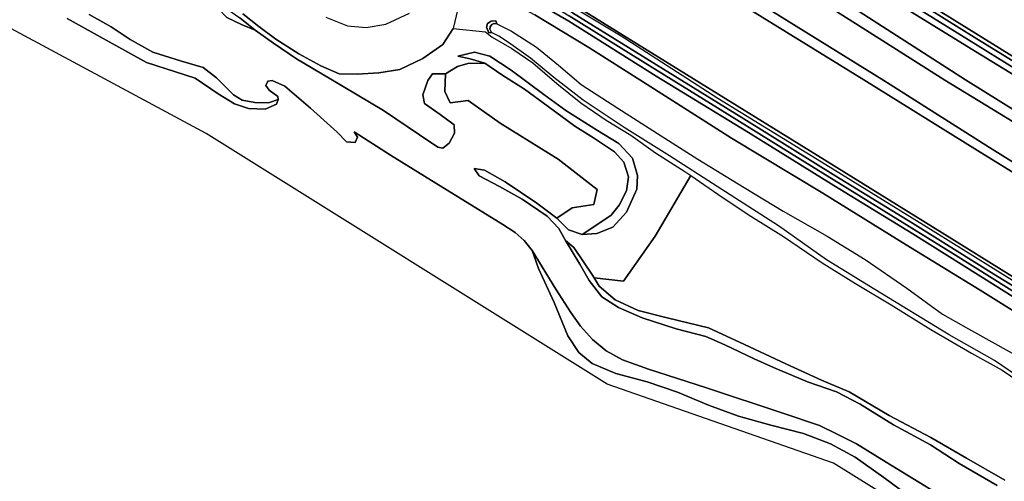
# Model space of a CAD drawing. Extents: x -26035517 to 31750492, y -9237385 to 8160032.
# Tile 94 of 256: x -12947070 to -12663454, y -2016183 to -1883110. Entities that reach past the tile are written whole.
import ezdxf

# ---------------------------------------------------------------- set-up
doc = ezdxf.new("R2010")
doc.units = 0
doc.layers.add('T-25', color=7, linetype='CONTINUOUS')

msp = doc.modelspace()

# ---------------------------------------------------------------- linework, layer by layer
at = {"layer": 'T-25', "color": 9}
for points in [[(-12948065, -1749327, 8080), (-12915026, -1769931, 8080), (-12905105, -1776107, 8080), (-12882166, -1790385, 8080), (-12880957, -1791138, 8080), (-12872203, -1796524, 8089), (-12853184, -1808227, 8110), (-12827000, -1824335, 8110), (-12804290, -1838364, 7987), (-12773155, -1857729, 7987), (-12740247, -1878054, 7987), (-12703909, -1900482, 7987), (-12671210, -1920777, 7987), (-12652309, -1932451, 7987), (-12637655, -1941502, 7987), (-12600183, -1964755, 7987), (-12564969, -1986583, 7987), (-12531733, -2007216, 7987), (-12506433, -2022888, 7987)], [(-12499517, -2057148, 7923), (-12522528, -2042975, 7980), (-12555019, -2023023, 7980), (-12588931, -2001805, 7980), (-12618979, -1983335, 7980), (-12652935, -1962241, 7980), (-12681369, -1944541, 7980), (-12717239, -1922308, 7980), (-12751011, -1901365, 7980), (-12783246, -1881378, 7980), (-12814911, -1861813, 7980), (-12840202, -1846083, 8127), (-12853439, -1838134, 8127), (-12881562, -1820625, 8127), (-12912283, -1801551, 8127), (-12942297, -1782917, 8127), (-12971219, -1764908, 8127)], [(-12971219, -1764908, 8127), (-12942297, -1782917, 8127), (-12912283, -1801551, 8127), (-12881562, -1820625, 8127), (-12853439, -1838134, 8127), (-12840202, -1846083, 8127), (-12814911, -1861813, 7980), (-12783246, -1881378, 7980), (-12751011, -1901365, 7980), (-12717239, -1922308, 7980), (-12681369, -1944541, 7980), (-12652935, -1962241, 7980), (-12618979, -1983335, 7980), (-12588931, -2001805, 7980), (-12555019, -2023023, 7980), (-12522528, -2042975, 7980), (-12499517, -2057148, 7923)], [(-12510862, -2051026, 8847), (-12525050, -2042640, 8673), (-12554458, -2024646, 8670), (-12587707, -2003994, 8673), (-12621413, -1983008, 8667), (-12652445, -1963644, 8680), (-12686746, -1942348, 8687), (-12713633, -1925698, 8680), (-12745948, -1905827, 8647), (-12773852, -1887886, 8627), (-12800705, -1871635, 8637), (-12819756, -1859832, 8653), (-12837619, -1848910, 8717), (-12846454, -1843459, 8680), (-12873006, -1827249, 8647), (-12898350, -1811646, 8643), (-12924972, -1794888, 8643), (-12948113, -1780650, 8653)], [(-12516310, -1982878, 7227), (-12545348, -1964905, 7243), (-12573173, -1947752, 7300), (-12600247, -1931177, 7257), (-12629706, -1913311, 7300), (-12655250, -1897305, 7307), (-12680453, -1881597, 7363), (-12705341, -1866253, 7327), (-12729190, -1851462, 7320), (-12751923, -1837570, 7323), (-12767095, -1828102, 7140), (-12778728, -1820435, 6863), (-12776584, -1816853, 7080), (-12775845, -1813032, 7080), (-12772277, -1807261, 7080), (-12762997, -1792599, 7100), (-12755331, -1780340, 7047), (-12755097, -1780527, 7013), (-12471833, -1955642, 7020)], [(-12509394, -1992577, 7243), (-12535353, -1976697, 7227), (-12563530, -1959130, 7240), (-12590109, -1942525, 7320), (-12615724, -1926881, 7387), (-12639412, -1912054, 7542), (-12639592, -1911942, 7543), (-12671762, -1892260, 7397), (-12703697, -1872470, 7337), (-12730368, -1855755, 7380), (-12757022, -1839199, 7173), (-12781029, -1824350, 7073), (-12778728, -1820435, 6863), (-12767095, -1828102, 7140), (-12751923, -1837570, 7323), (-12729190, -1851462, 7320), (-12705341, -1866253, 7327), (-12680453, -1881597, 7363), (-12655250, -1897305, 7307), (-12629706, -1913311, 7300), (-12600247, -1931177, 7257), (-12573173, -1947752, 7300), (-12545348, -1964905, 7243), (-12516310, -1982878, 7227)], [(-12503450, -1994432, 6000), (-12525554, -1980651, 6000), (-12554861, -1962660, 6000), (-12588134, -1941815, 6000), (-12616989, -1923984, 6000), (-12645876, -1906219, 6000), (-12673737, -1888934, 6000), (-12704762, -1869632, 6000), (-12736506, -1850126, 6000), (-12761641, -1834528, 6000), (-12779466, -1823556, 6000), (-12778530, -1822136, 6000), (-12760481, -1833418, 6000), (-12738345, -1847317, 6000), (-12713687, -1862336, 6000), (-12693730, -1874616, 6000), (-12672110, -1888196, 6000), (-12650588, -1901400, 6000), (-12627855, -1915468, 6000), (-12597636, -1934008, 6000), (-12568114, -1952412, 6000), (-12539846, -1969987, 6000), (-12511832, -1987408, 6000)], [(-12511832, -1987408, 6000), (-12539846, -1969987, 6000), (-12568114, -1952412, 6000), (-12597636, -1934008, 6000), (-12627855, -1915468, 6000), (-12650588, -1901400, 6000), (-12672110, -1888196, 6000), (-12693730, -1874616, 6000), (-12713687, -1862336, 6000), (-12738345, -1847317, 6000), (-12760481, -1833418, 6000), (-12778530, -1822136, 6000), (-12779466, -1823556, 6000), (-12761641, -1834528, 6000), (-12736506, -1850126, 6000), (-12704762, -1869632, 6000), (-12673737, -1888934, 6000), (-12645876, -1906219, 6000), (-12616989, -1923984, 6000), (-12588134, -1941815, 6000), (-12554861, -1962660, 6000), (-12525554, -1980651, 6000), (-12503450, -1994432, 6000)], [(-12506433, -2022888, 7987), (-12531733, -2007216, 7987), (-12564969, -1986583, 7987), (-12600183, -1964755, 7987), (-12637655, -1941502, 7987), (-12652309, -1932451, 7987), (-12671210, -1920777, 7987), (-12703909, -1900482, 7987), (-12740247, -1878054, 7987), (-12773155, -1857729, 7987), (-12804290, -1838364, 7987), (-12827000, -1824335, 8110)], [(-12840202, -1846083, 8127), (-12814911, -1861813, 7980), (-12783246, -1881378, 7980), (-12751011, -1901365, 7980), (-12717239, -1922308, 7980), (-12681369, -1944541, 7980), (-12652935, -1962241, 7980), (-12618979, -1983335, 7980), (-12588931, -2001805, 7980), (-12555019, -2023023, 7980), (-12522528, -2042975, 7980)], [(-12527995, -2045853, 8687), (-12548183, -2033087, 8687), (-12572181, -2018208, 8650), (-12595850, -2003565, 8687), (-12619506, -1988941, 8687), (-12642790, -1974424, 8687), (-12666089, -1959691, 8687), (-12689762, -1944874, 8687), (-12712535, -1930929, 8687), (-12737129, -1915675, 8643), (-12763690, -1899355, 8603), (-12788848, -1883580, 8603), (-12802540, -1875587, 8600), (-12814992, -1868908, 8437), (-12822467, -1865637, 8377), (-12829174, -1862064, 8360), (-12835561, -1857465, 8353), (-12841028, -1851963, 8407), (-12844665, -1848908, 8447), (-12847632, -1847225, 8483)], [(-12850099, -1850414, 8320), (-12846336, -1853063, 8270), (-12840901, -1857491, 8270), (-12836508, -1861471, 8210), (-12830154, -1865775, 8160), (-12822546, -1869490, 8160), (-12809239, -1876016, 8240), (-12798731, -1881719, 8307), (-12783144, -1891123, 8433), (-12766341, -1901843, 8533), (-12741993, -1917248, 8583), (-12715745, -1933166, 8617), (-12691683, -1947973, 8620), (-12670397, -1961066, 8633), (-12648176, -1975024, 8590), (-12624867, -1989674, 8590), (-12602110, -2003457, 8610), (-12580252, -2016858, 8620), (-12556700, -2031450, 8620), (-12534427, -2045568, 8653), (-12528094, -2049205, 8693)], [(-12526440, -2043455, 8710), (-12545117, -2031863, 8723), (-12568789, -2016982, 8717), (-12594709, -2000978, 8717), (-12621465, -1984108, 8693), (-12643942, -1970353, 8690), (-12666457, -1956466, 8690), (-12689855, -1941773, 8693), (-12711953, -1928225, 8677), (-12738516, -1911706, 8677), (-12763645, -1896111, 8653), (-12787805, -1881106, 8657), (-12810580, -1866976, 8620), (-12812878, -1865547, 8620), (-12816217, -1864586, 8620), (-12818839, -1864175, 8599)], [(-12817887, -1865760, 8570), (-12814931, -1866381, 8540), (-12812019, -1867645, 8540), (-12804541, -1872305, 8573), (-12788826, -1882003, 8607), (-12767487, -1895241, 8637), (-12746095, -1908497, 8653), (-12722210, -1923361, 8673), (-12698138, -1938259, 8697), (-12678297, -1950547, 8750), (-12656379, -1964230, 8707), (-12633937, -1978130, 8713), (-12612068, -1991660, 8733), (-12591963, -2004208, 8737), (-12570675, -2017405, 8710), (-12550865, -2029763, 8687), (-12527230, -2044391, 8687)], [(-12656920, -1914952, 8847), (-12680586, -1900521, 8720), (-12706274, -1884235, 8753), (-12733102, -1867175, 8820)], [(-12733102, -1867175, 8820), (-12706274, -1884235, 8753), (-12680586, -1900521, 8720), (-12656920, -1914952, 8847)], [(-12802540, -1875587, 8600), (-12788848, -1883580, 8603), (-12763690, -1899355, 8603), (-12737129, -1915675, 8643), (-12712535, -1930929, 8687), (-12689762, -1944874, 8687), (-12666089, -1959691, 8687), (-12642790, -1974424, 8687)], [(-12710654, -1877218, 7080), (-12674611, -1900410, 7080), (-12644144, -1919512, 7080)], [(-12820864, -1879960, 7200), (-12822172, -1885626, 6817), (-12825196, -1890265, 6507), (-12830960, -1894305, 6450), (-12837567, -1897505, 6437), (-12843583, -1898462, 6580), (-12849875, -1898822, 6547), (-12855071, -1898673, 6503), (-12860330, -1896400, 6493), (-12866616, -1892916, 6433), (-12873328, -1888714, 6147), (-12878181, -1885087, 6293), (-12882760, -1881378, 6660)], [(-12652309, -1932451, 7987), (-12671210, -1920777, 7987), (-12703909, -1900482, 7987), (-12740247, -1878054, 7987)], [(-12566176, -2102207, 7847), (-12712628, -2010930, 7837), (-12777826, -1988151, 7830), (-12893316, -1915934, 7153), (-12957180, -1881650, 7123)], [(-12927023, -1881610, 6083), (-12920685, -1885144, 5980), (-12915270, -1888863, 5980), (-12908683, -1892465, 5980), (-12900462, -1895080, 5980), (-12894247, -1896932, 5980), (-12890396, -1899906, 5980), (-12885523, -1904805, 5980), (-12883030, -1906275, 5980), (-12879318, -1907014, 6127), (-12875417, -1907063, 6057), (-12872589, -1906124, 6057), (-12873094, -1907485, 6210), (-12876371, -1908948, 6503), (-12881202, -1908694, 6713), (-12885150, -1907347, 6790), (-12889930, -1904525, 6820), (-12896505, -1899942, 6830), (-12902143, -1898157, 6893), (-12910550, -1895491, 6907), (-12922114, -1889008, 6867), (-12933418, -1882777, 6917)], [(-12933418, -1882777, 6917), (-12922114, -1889008, 6867), (-12910550, -1895491, 6907), (-12902143, -1898157, 6893), (-12896505, -1899942, 6830), (-12889930, -1904525, 6820), (-12885150, -1907347, 6790), (-12881202, -1908694, 6713), (-12876371, -1908948, 6503), (-12873094, -1907485, 6210), (-12872589, -1906124, 6057), (-12872749, -1905263, 6057), (-12875208, -1903402, 6057), (-12876161, -1902121, 6057), (-12875590, -1900859, 6057), (-12874333, -1900627, 6057), (-12870707, -1902321, 6057), (-12863285, -1908591, 6057), (-12855661, -1915554, 6057), (-12852981, -1918344, 6057), (-12850456, -1918546, 6057), (-12849765, -1916950, 6057), (-12850718, -1915473, 6057), (-12840290, -1922149, 6057), (-12820717, -1934242, 6057), (-12807855, -1942160, 6057), (-12804318, -1944485, 6177), (-12801745, -1946755, 6177), (-12799445, -1949656, 6177), (-12797630, -1954832, 6360), (-12793091, -1964596, 6467), (-12789155, -1974277, 6867), (-12785991, -1979056, 7257), (-12782186, -1982194, 7557), (-12775317, -1985081, 7657), (-12766349, -1987498, 7617), (-12757543, -1990480, 7503), (-12748683, -1994240, 7473), (-12740061, -1997406, 7477), (-12730685, -1999995, 7563), (-12721305, -2002368, 7633), (-12713527, -2005360, 7627), (-12706431, -2009225, 7647), (-12698144, -2015043, 7560), (-12689355, -2021585, 7477)], [(-12683369, -2019313, 6177), (-12697532, -2010622, 6177), (-12706030, -2005347, 6177), (-12711753, -2002499, 6177), (-12716664, -2000140, 6177), (-12727273, -1996574, 6177), (-12749267, -1989231, 6177), (-12765963, -1983848, 6177), (-12773411, -1981127, 6177), (-12778173, -1978551, 6177), (-12782111, -1975322, 6177), (-12785552, -1971485, 6177), (-12788357, -1967514, 6177), (-12792667, -1960758, 6177), (-12799445, -1949656, 6177), (-12801745, -1946755, 6177), (-12804318, -1944485, 6177), (-12807855, -1942160, 6057), (-12820717, -1934242, 6057), (-12840290, -1922149, 6057), (-12850718, -1915473, 6057), (-12849765, -1916950, 6057), (-12850456, -1918546, 6057), (-12852981, -1918344, 6057), (-12855661, -1915554, 6057), (-12863285, -1908591, 6057), (-12870707, -1902321, 6057), (-12874333, -1900627, 6057), (-12875590, -1900859, 6057), (-12876161, -1902121, 6057), (-12875208, -1903402, 6057), (-12872749, -1905263, 6057), (-12872589, -1906124, 6057), (-12875417, -1907063, 6057), (-12879318, -1907014, 6127), (-12883030, -1906275, 5980), (-12885523, -1904805, 5980), (-12890396, -1899906, 5980), (-12894247, -1896932, 5980), (-12900462, -1895080, 5980), (-12908683, -1892465, 5980), (-12915270, -1888863, 5980), (-12920685, -1885144, 5980), (-12927023, -1881610, 6083)], [(-12887393, -1882447, 6073), (-12882996, -1884561, 6073), (-12879233, -1886105, 6060), (-12873935, -1889880, 6020), (-12867305, -1894365, 6053), (-12857468, -1900231, 6053), (-12842229, -1909301, 6053), (-12831911, -1916309, 6053), (-12826612, -1919844, 6053), (-12825233, -1920115, 6053), (-12823374, -1918730, 6053), (-12821813, -1915818, 6053), (-12821933, -1913403, 6053), (-12825952, -1910419, 6053), (-12830431, -1907255, 6053), (-12830933, -1904743, 6053), (-12829533, -1900687, 6053), (-12828116, -1898689, 6053), (-12824371, -1898723, 6053), (-12824371, -1898723, 6053), (-12824566, -1903801, 6143), (-12823082, -1907125, 6143), (-12817919, -1906417, 6143), (-12808715, -1912941, 6143), (-12791980, -1923281, 6143), (-12780710, -1932038, 6143), (-12781670, -1936385, 6143), (-12787970, -1937322, 6143), (-12792307, -1940300, 6260), (-12798118, -1935997, 6213), (-12807273, -1929846, 6213), (-12813180, -1926537, 6213), (-12816124, -1926022, 6213), (-12814760, -1928141, 6213), (-12808846, -1931219, 6213), (-12802355, -1934889, 6213), (-12795120, -1939790, 6213), (-12791767, -1943301, 6213), (-12789807, -1946776, 6143), (-12785768, -1953585, 6140), (-12783079, -1958298, 6050), (-12779362, -1963041, 6050), (-12774609, -1966068, 6050), (-12767796, -1969100, 6050), (-12757955, -1972216, 6050), (-12749435, -1974463, 6050), (-12743969, -1976810, 6050), (-12735545, -1980867, 6050), (-12729975, -1983411, 6050), (-12720164, -1987459, 6050), (-12711787, -1990380, 6050), (-12705007, -1993918, 6050), (-12695357, -1999870, 6050), (-12684680, -2005687, 6050), (-12676411, -2011055, 6050), (-12665542, -2017417, 6050)], [(-12882760, -1881378, 6660), (-12878181, -1885087, 6293), (-12873328, -1888714, 6147), (-12866616, -1892916, 6433), (-12860330, -1896400, 6493), (-12855071, -1898673, 6503), (-12849875, -1898822, 6547), (-12843583, -1898462, 6580), (-12837567, -1897505, 6437), (-12830960, -1894305, 6450), (-12825196, -1890265, 6507), (-12822172, -1885626, 6817), (-12812923, -1886639, 6873), (-12810961, -1888119, 6757), (-12805355, -1891391, 6650), (-12799263, -1895551, 6620), (-12792357, -1901473, 6620), (-12785462, -1907097, 6620), (-12778105, -1912040, 6620), (-12771053, -1916425, 6703), (-12763896, -1921531, 6703), (-12755437, -1926834, 6703), (-12753706, -1928038, 6813), (-12763992, -1945504, 6913), (-12773167, -1958525, 6913), (-12781636, -1957558, 6711), (-12782121, -1956753, 6693), (-12787454, -1948791, 6663), (-12789807, -1946776, 6143), (-12791767, -1943301, 6213), (-12795120, -1939790, 6213), (-12802355, -1934889, 6213), (-12808846, -1931219, 6213), (-12814760, -1928141, 6213), (-12816124, -1926022, 6213), (-12813180, -1926537, 6213), (-12807273, -1929846, 6213), (-12798118, -1935997, 6213), (-12792307, -1940300, 6260), (-12788991, -1943707, 6260), (-12785073, -1945067, 6387), (-12780804, -1944743, 6603), (-12776240, -1942961, 6677), (-12772328, -1938568, 6760), (-12769257, -1931991, 6753), (-12769142, -1928027, 6767), (-12770583, -1923051, 6827), (-12774481, -1918803, 6777), (-12780665, -1915024, 6763), (-12789798, -1909321, 6623), (-12796131, -1904723, 6617), (-12805478, -1897678, 6603), (-12811694, -1893636, 6563), (-12816105, -1892452, 6530), (-12820834, -1893631, 6283), (-12817267, -1894391, 6087), (-12813056, -1895653, 6083), (-12817979, -1895766, 6237), (-12820975, -1896576, 6053), (-12824371, -1898723, 6053), (-12828116, -1898689, 6053), (-12829533, -1900687, 6053), (-12830933, -1904743, 6053), (-12830431, -1907255, 6053), (-12825952, -1910419, 6053), (-12821933, -1913403, 6053), (-12821813, -1915818, 6053), (-12823374, -1918730, 6053), (-12825233, -1920115, 6053), (-12826612, -1919844, 6053), (-12831911, -1916309, 6053), (-12842229, -1909301, 6053), (-12857468, -1900231, 6053), (-12867305, -1894365, 6053), (-12873935, -1889880, 6020), (-12879233, -1886105, 6060), (-12883656, -1882601, 6683)], [(-12858865, -1882414, 13107), (-12852598, -1884903, 13207), (-12847235, -1885385, 13337), (-12841577, -1884406, 13400), (-12834819, -1881203, 13477)], [(-12648176, -1975024, 8590), (-12670397, -1961066, 8633), (-12691683, -1947973, 8620), (-12715745, -1933166, 8617), (-12741993, -1917248, 8583), (-12766341, -1901843, 8533), (-12783144, -1891123, 8433), (-12798731, -1881719, 8307)], [(-12656379, -1964230, 8707), (-12678297, -1950547, 8750), (-12698138, -1938259, 8697), (-12722210, -1923361, 8673), (-12746095, -1908497, 8653), (-12767487, -1895241, 8637), (-12788826, -1882003, 8607)], [(-12787805, -1881106, 8657), (-12763645, -1896111, 8653), (-12738516, -1911706, 8677), (-12711953, -1928225, 8677), (-12689855, -1941773, 8693), (-12666457, -1956466, 8690), (-12643942, -1970353, 8690)], [(-12730251, -1880706, 8967), (-12698182, -1900599, 8947), (-12667727, -1919927, 8890), (-12650856, -1930520, 8825)], [(-12650856, -1930520, 8825), (-12667727, -1919927, 8890), (-12698182, -1900599, 8947), (-12730251, -1880706, 8967)], [(-12822172, -1885626, 6817), (-12812923, -1886639, 6873)], [(-12809891, -1883436, 6660), (-12811241, -1883508, 6660), (-12812329, -1884179, 6660), (-12812643, -1885304, 6627), (-12811943, -1886909, 6627), (-12811147, -1886843, 5860), (-12811666, -1885825, 5860), (-12811555, -1885214, 5860), (-12811077, -1884546, 5860), (-12810492, -1884168, 5860), (-12809591, -1884295, 5860), (-12809891, -1883436, 6660)], [(-12658099, -1986956, 6097), (-12666292, -1981340, 6097), (-12679295, -1973983, 6097), (-12700706, -1960846, 6097), (-12714685, -1952331, 6097), (-12728494, -1942573, 6097), (-12746193, -1931209, 6097), (-12759885, -1922374, 6097), (-12772958, -1914199, 5907), (-12784791, -1906343, 5907), (-12793221, -1899824, 5907), (-12799917, -1894159, 5907), (-12806313, -1889678, 5907), (-12809066, -1887904, 5907), (-12811147, -1886843, 5860), (-12811666, -1885825, 5860), (-12811555, -1885214, 5860), (-12811077, -1884546, 5860), (-12810492, -1884168, 5860), (-12809591, -1884295, 5860), (-12805402, -1886380, 5860), (-12798178, -1891022, 5860), (-12791874, -1896270, 5860), (-12785346, -1901818, 5860), (-12774810, -1908608, 5860), (-12762333, -1916564, 5860), (-12751774, -1923341, 5860), (-12738366, -1931444, 5860), (-12727184, -1938297, 5860), (-12714435, -1945500, 5860), (-12703554, -1952263, 5860), (-12691526, -1960545, 5860), (-12681244, -1968022, 5860), (-12673811, -1972274, 5860), (-12661227, -1979276, 5860)], [(-12879233, -1886105, 6060), (-12873935, -1889880, 6020)], [(-12873935, -1889880, 6020), (-12867305, -1894365, 6053), (-12857468, -1900231, 6053), (-12842229, -1909301, 6053), (-12831911, -1916309, 6053), (-12826612, -1919844, 6053), (-12825233, -1920115, 6053), (-12823374, -1918730, 6053), (-12821813, -1915818, 6053), (-12821933, -1913403, 6053), (-12825952, -1910419, 6053), (-12830431, -1907255, 6053), (-12830933, -1904743, 6053), (-12829533, -1900687, 6053), (-12828116, -1898689, 6053), (-12824371, -1898723, 6053), (-12820975, -1896576, 6053)], [(-12820975, -1896576, 6053), (-12817979, -1895766, 6237), (-12813056, -1895653, 6083)], [(-12792307, -1940300, 6260), (-12787970, -1937322, 6143), (-12781670, -1936385, 6143), (-12780710, -1932038, 6143), (-12791980, -1923281, 6143), (-12808715, -1912941, 6143), (-12817919, -1906417, 6143), (-12823082, -1907125, 6143), (-12824566, -1903801, 6143), (-12824371, -1898723, 6053)], [(-12872589, -1906124, 6057), (-12872749, -1905263, 6057), (-12875208, -1903402, 6057), (-12876161, -1902121, 6057), (-12875590, -1900859, 6057), (-12874333, -1900627, 6057), (-12870707, -1902321, 6057), (-12863285, -1908591, 6057), (-12855661, -1915554, 6057), (-12852981, -1918344, 6057), (-12850456, -1918546, 6057), (-12849765, -1916950, 6057), (-12850718, -1915473, 6057)], [(-12850718, -1915473, 6057), (-12840290, -1922149, 6057), (-12820717, -1934242, 6057), (-12807855, -1942160, 6057), (-12804318, -1944485, 6177), (-12801745, -1946755, 6177), (-12799445, -1949656, 6177), (-12792667, -1960758, 6177), (-12788357, -1967514, 6177), (-12785552, -1971485, 6177), (-12782111, -1975322, 6177), (-12778173, -1978551, 6177), (-12773411, -1981127, 6177), (-12765963, -1983848, 6177), (-12749267, -1989231, 6177), (-12727273, -1996574, 6177), (-12716664, -2000140, 6177), (-12711753, -2002499, 6177), (-12706030, -2005347, 6177), (-12697532, -2010622, 6177), (-12683369, -2019313, 6177)], [(-12785073, -1945067, 6387), (-12788991, -1943707, 6260), (-12792307, -1940300, 6260), (-12798118, -1935997, 6213), (-12807273, -1929846, 6213), (-12813180, -1926537, 6213), (-12816124, -1926022, 6213), (-12814760, -1928141, 6213), (-12808846, -1931219, 6213), (-12802355, -1934889, 6213), (-12795120, -1939790, 6213), (-12791767, -1943301, 6213), (-12789807, -1946776, 6143)], [(-12753706, -1928038, 6813), (-12763992, -1945504, 6913), (-12773167, -1958525, 6913), (-12781636, -1957558, 6711)], [(-12663269, -2015815, 7323), (-12674332, -2009523, 7457), (-12684575, -2003537, 7457), (-12696655, -1997256, 7373), (-12708158, -1990341, 7263), (-12716151, -1987005, 7083), (-12726401, -1982310, 7030), (-12738297, -1976700, 6937), (-12748686, -1971980, 6897), (-12760561, -1969062, 6827), (-12768959, -1966984, 6663), (-12775593, -1963858, 6743), (-12780197, -1959946, 6763), (-12781636, -1957558, 6711), (-12773167, -1958525, 6913), (-12763992, -1945504, 6913), (-12753706, -1928038, 6813), (-12753706, -1928038, 6813), (-12744687, -1934281, 6927), (-12736508, -1939789, 7133), (-12727025, -1945609, 7137), (-12715874, -1953168, 7193), (-12706348, -1959116, 7210), (-12696033, -1965341, 7270), (-12684582, -1972457, 7373), (-12672930, -1979243, 7413), (-12664072, -1984173, 7433), (-12657153, -1988812, 7433)], [(-12665542, -2017417, 6050), (-12676411, -2011055, 6050), (-12684680, -2005687, 6050), (-12695357, -1999870, 6050), (-12705007, -1993918, 6050), (-12711787, -1990380, 6050), (-12720164, -1987459, 6050), (-12729975, -1983411, 6050), (-12735545, -1980867, 6050), (-12743969, -1976810, 6050), (-12749435, -1974463, 6050), (-12757955, -1972216, 6050), (-12767796, -1969100, 6050), (-12774609, -1966068, 6050), (-12779362, -1963041, 6050), (-12783079, -1958298, 6050), (-12785768, -1953585, 6140), (-12789807, -1946776, 6143), (-12787454, -1948791, 6663), (-12782121, -1956753, 6693), (-12781636, -1957558, 6711), (-12780197, -1959946, 6763), (-12775593, -1963858, 6743), (-12768959, -1966984, 6663), (-12760561, -1969062, 6827), (-12748686, -1971980, 6897), (-12738297, -1976700, 6937), (-12726401, -1982310, 7030), (-12716151, -1987005, 7083), (-12708158, -1990341, 7263), (-12696655, -1997256, 7373), (-12684575, -2003537, 7457), (-12674332, -2009523, 7457), (-12663269, -2015815, 7323)], [(-12689355, -2021585, 7477), (-12698144, -2015043, 7560), (-12706431, -2009225, 7647), (-12713527, -2005360, 7627), (-12721305, -2002368, 7633), (-12730685, -1999995, 7563), (-12740061, -1997406, 7477), (-12748683, -1994240, 7473), (-12757543, -1990480, 7503), (-12766349, -1987498, 7617), (-12775317, -1985081, 7657), (-12782186, -1982194, 7557), (-12785991, -1979056, 7257), (-12789155, -1974277, 6867), (-12793091, -1964596, 6467), (-12797630, -1954832, 6360), (-12799445, -1949656, 6177), (-12799445, -1949656, 6177), (-12792667, -1960758, 6177), (-12788357, -1967514, 6177), (-12785552, -1971485, 6177), (-12782111, -1975322, 6177), (-12778173, -1978551, 6177), (-12773411, -1981127, 6177), (-12765963, -1983848, 6177), (-12749267, -1989231, 6177), (-12727273, -1996574, 6177), (-12716664, -2000140, 6177), (-12711753, -2002499, 6177), (-12706030, -2005347, 6177), (-12697532, -2010622, 6177), (-12683369, -2019313, 6177)]]:
    msp.add_polyline3d(points, dxfattribs=at)
for points in [[(-12650856, -1930520, 8825), (-12652309, -1932451, 7987), (-12671210, -1920777, 7987), (-12703909, -1900482, 7987), (-12740247, -1878054, 7987), (-12773155, -1857729, 7987), (-12804290, -1838364, 7987), (-12827000, -1824335, 8110), (-12853184, -1808227, 8110), (-12872203, -1796524, 8089), (-12871500, -1795223, 8410), (-12862560, -1800043, 8557), (-12842091, -1812340, 8723), (-12829065, -1820536, 8723), (-12820593, -1825243, 8720), (-12817358, -1828285, 8700), (-12807688, -1834425, 8727), (-12803595, -1835177, 8867), (-12788716, -1844112, 9010), (-12760349, -1861648, 9010), (-12730251, -1880706, 8967), (-12698182, -1900599, 8947), (-12667727, -1919927, 8890), (-12650856, -1930520, 8825)], [(-12644144, -1919512, 7080), (-12674611, -1900410, 7080), (-12710654, -1877218, 7080), (-12745469, -1855788, 7080), (-12774520, -1837980, 7080), (-12786445, -1830490, 7080), (-12789659, -1828305, 7080), (-12785099, -1821843, 7217), (-12781029, -1824350, 7073), (-12757022, -1839199, 7173), (-12730368, -1855755, 7380), (-12703697, -1872470, 7337), (-12671762, -1892260, 7397), (-12639592, -1911942, 7543), (-12639412, -1912054, 7542), (-12644144, -1919512, 7080)], [(-12789659, -1828305, 7080), (-12786445, -1830490, 7080), (-12774520, -1837980, 7080), (-12745469, -1855788, 7080), (-12710654, -1877218, 7080), (-12674611, -1900410, 7080), (-12644144, -1919512, 7080), (-12645710, -1921989, 8858), (-12656920, -1914952, 8847), (-12680586, -1900521, 8720), (-12706274, -1884235, 8753), (-12733102, -1867175, 8820), (-12756235, -1853157, 8873), (-12777677, -1840171, 8917), (-12791051, -1832136, 8760), (-12791952, -1831334, 8827), (-12789659, -1828305, 7080)], [(-12909208, -1862431, 6073), (-12907028, -1864601, 6510), (-12905499, -1868150, 6673), (-12901903, -1870839, 6713), (-12897410, -1872128, 6610), (-12893783, -1875481, 6713), (-12889340, -1878682, 6663), (-12883656, -1882601, 6683), (-12879233, -1886105, 6060), (-12882996, -1884561, 6073), (-12887393, -1882447, 6073), (-12889834, -1879954, 6073), (-12892630, -1878733, 6073), (-12895777, -1876132, 6073), (-12898318, -1874036, 6073), (-12901227, -1873146, 6073), (-12905357, -1871396, 6073), (-12907137, -1869259, 6073), (-12907934, -1865465, 6073), (-12909208, -1862431, 6073)], [(-12811147, -1886843, 5860), (-12811943, -1886909, 6627), (-12812643, -1885304, 6627), (-12812329, -1884179, 6660), (-12811241, -1883508, 6660), (-12809891, -1883436, 6660), (-12809591, -1884295, 5860), (-12810492, -1884168, 5860), (-12811077, -1884546, 5860), (-12811555, -1885214, 5860), (-12811666, -1885825, 5860), (-12811147, -1886843, 5860)], [(-12813056, -1895653, 6083), (-12817267, -1894391, 6087), (-12820834, -1893631, 6283), (-12816105, -1892452, 6530), (-12811694, -1893636, 6563), (-12805478, -1897678, 6603), (-12796131, -1904723, 6617), (-12789798, -1909321, 6623), (-12780665, -1915024, 6763), (-12774481, -1918803, 6777), (-12770583, -1923051, 6827), (-12769142, -1928027, 6767), (-12769257, -1931991, 6753), (-12772328, -1938568, 6760), (-12776240, -1942961, 6677), (-12780804, -1944743, 6603), (-12785073, -1945067, 6387), (-12781380, -1942625, 6197), (-12776659, -1939435, 6197), (-12774409, -1936614, 6197), (-12772252, -1932465, 6197), (-12771713, -1928443, 6197), (-12773031, -1924217, 6197), (-12775702, -1921160, 6197), (-12781771, -1917163, 6197), (-12787177, -1913816, 6197), (-12794832, -1908161, 6163), (-12801689, -1903094, 6120), (-12808153, -1898969, 6087), (-12813056, -1895653, 6083)], [(-12824371, -1898723, 6053), (-12820975, -1896576, 6053), (-12817979, -1895766, 6237), (-12813056, -1895653, 6083), (-12808153, -1898969, 6087), (-12801689, -1903094, 6120), (-12794832, -1908161, 6163), (-12787177, -1913816, 6197), (-12781771, -1917163, 6197), (-12775702, -1921160, 6197), (-12773031, -1924217, 6197), (-12771713, -1928443, 6197), (-12772252, -1932465, 6197), (-12774409, -1936614, 6197), (-12776659, -1939435, 6197), (-12781380, -1942625, 6197), (-12785073, -1945067, 6387), (-12788991, -1943707, 6260), (-12792307, -1940300, 6260), (-12787970, -1937322, 6143), (-12781670, -1936385, 6143), (-12780710, -1932038, 6143), (-12791980, -1923281, 6143), (-12808715, -1912941, 6143), (-12817919, -1906417, 6143), (-12823082, -1907125, 6143), (-12824566, -1903801, 6143), (-12824371, -1898723, 6053)]]:
    msp.add_polyline3d(points, close=True, dxfattribs=at)

doc.saveas('drawing.dxf')
